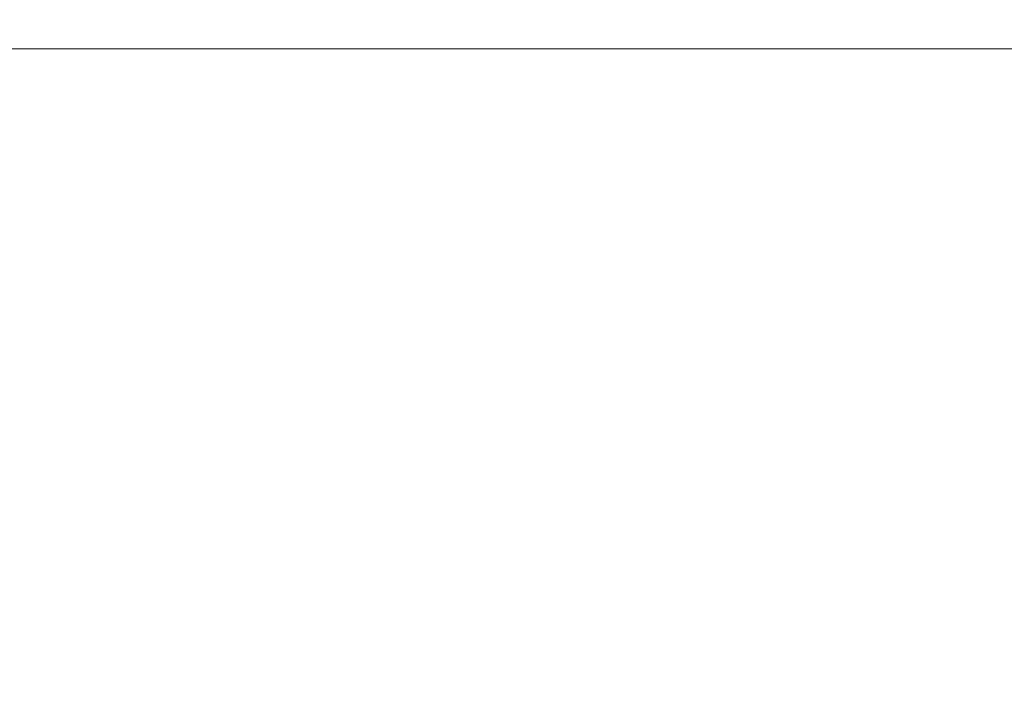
# Model space of a CAD drawing. Header units: millimetres. Extents: x -30280 to 309309, y -17460 to 4378.
# Tile 217 of 256: x 119019 to 119524, y -11069 to -10726. Entities that reach past the tile are written whole.
import ezdxf

# ---------------------------------------------------------------- set-up
doc = ezdxf.new("R2010")
doc.units = ezdxf.units.MM
doc.header["$MEASUREMENT"] = 0
doc.linetypes.add('Wipeout_Contour', pattern=[1000, 0, -1000])
doc.layers.add('P1_PLANTA PRIMERA_3_Nuevo_09_EI_Mobiliari general', color=7, linetype='Continuous')
doc.layers.add('P1_PLANTA PRIMERA_3_Nuevo_09_EI_Mobiliari general_Pluma_Nº__1', color=7, linetype='Continuous', lineweight=5)

msp = doc.modelspace()

# ---------------------------------------------------------------- wipeouts: each hides what was drawn before it
at = {"color": 254, "linetype": 'Wipeout_Contour', "lineweight": 0, "ltscale": 598924.843091}
msp.add_wipeout([(118986.33, -10741.05), (119778.54, -10741.05), (119778.54, -10716.05), (118986.34, -10716.05), (118986.34, -10740.69)], dxfattribs=at).dxf.layer = 'P1_PLANTA PRIMERA_3_Nuevo_09_EI_Mobiliari general'

# ---------------------------------------------------------------- next in the draw order: wipeouts: each hides what was drawn before it
at = {"color": 254, "linetype": 'Wipeout_Contour', "lineweight": 0, "ltscale": 6090697.080901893}
msp.add_wipeout([(118589.21, -11027.93), (118639.45, -11029.67), (118664.15, -11037.59), (118671.28, -11038.48), (118673.74, -11040.66), (118678.62, -11042.22), (118717.21, -11042.22), (118725.82, -11032.66), (118775.15, -11034.37), (118773.16, -11076.05), (119759.21, -11076.05), (119759.21, -10741.05), (118986.33, -10741.05), (118986.25, -10743.62), (119013.34, -10748.45), (119030.93, -10757.92), (119037.3, -10770.87), (119030.75, -10783.81), (119013.03, -10793.29), (118988.88, -10796.76), (118986.67, -10796.44), (118988.93, -10821.77), (118990.46, -10834.95), (118991.78, -10846.32), (118993.02, -10862.86), (118993.7, -10876.22), (118994.02, -10892.72), (118993.45, -10904.99), (118992.69, -10916.95), (118991.25, -10930.13), (118989.6, -10940.41), (118987.79, -10946.91), (118984.05, -10954.75), (118980.95, -10960.48), (118984.97, -11021.58), (118980.37, -11022.05), (118973.54, -11022.12), (118965.89, -11022.05), (118961.25, -11021.9), (118960.55, -11023.72), (118953.72, -11026.76), (118823.44, -11026.76), (118819.75, -11028.38), (118816.11, -11026.76), (118814.88, -11026.76), (118813.27, -11028.96), (118807.69, -11031.58), (118806.17, -11032.58), (118799.08, -11029.85), (118797.83, -11026.76), (118591.88, -11026.76)], dxfattribs=at).dxf.layer = 'P1_PLANTA PRIMERA_3_Nuevo_09_EI_Mobiliari general'

# ---------------------------------------------------------------- next in the draw order: linework, layer by layer
at = {"layer": 'P1_PLANTA PRIMERA_3_Nuevo_09_EI_Mobiliari general_Pluma_Nº__1', "color": 7, "linetype": 'Continuous', "lineweight": 5}
msp.add_line((119759.21, -10741.05), (118986.33, -10741.05), dxfattribs=at)

# ---------------------------------------------------------------- next in the draw order: wipeouts: each hides what was drawn before it
at = {"color": 254, "linetype": 'Wipeout_Contour', "lineweight": 0, "ltscale": 2031430.683434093}
msp.add_wipeout([(118986.18, -10745.8), (118989.24, -10745.36), (119012.98, -10748.78), (119030.31, -10758.11), (119036.59, -10770.87), (119030.14, -10783.62), (119012.68, -10792.96), (118988.89, -10796.38), (118986.63, -10796.05), (118988.88, -10796.76), (119013.03, -10793.29), (119030.75, -10783.81), (119037.3, -10770.87), (119030.93, -10757.92), (119013.34, -10748.45), (118989.24, -10744.98), (118986.19, -10745.42)], dxfattribs=at).dxf.layer = 'P1_PLANTA PRIMERA_3_Nuevo_09_EI_Mobiliari general'

# ---------------------------------------------------------------- next in the draw order: wipeouts: each hides what was drawn before it
at = {"color": 254, "linetype": 'Wipeout_Contour', "lineweight": 0, "ltscale": 478000.960889}
msp.add_wipeout([(119014.08, -10765.17), (119027.5, -10760.12), (119012.32, -10751.94), (119005.32, -10760.45)], dxfattribs=at).dxf.layer = 'P1_PLANTA PRIMERA_3_Nuevo_09_EI_Mobiliari general'
at = {"color": 254, "linetype": 'Wipeout_Contour', "lineweight": 0, "ltscale": 478038.901315}
msp.add_wipeout([(119013.99, -10778.06), (119027.34, -10782.45), (119032.99, -10771.28), (119017.26, -10771.61)], dxfattribs=at).dxf.layer = 'P1_PLANTA PRIMERA_3_Nuevo_09_EI_Mobiliari general'

# ---------------------------------------------------------------- next in the draw order: wipeouts: each hides what was drawn before it
at = {"color": 254, "linetype": 'Wipeout_Contour', "lineweight": 0, "ltscale": 478036.033459}
msp.add_wipeout([(119017.26, -10771.61), (119032.99, -10771.28), (119027.5, -10760.12), (119014.08, -10765.17)], dxfattribs=at).dxf.layer = 'P1_PLANTA PRIMERA_3_Nuevo_09_EI_Mobiliari general'
at = {"color": 254, "linetype": 'Wipeout_Contour', "lineweight": 0, "ltscale": 478008.93332}
msp.add_wipeout([(119005.17, -10782.78), (119012.06, -10790.62), (119027.34, -10782.45), (119013.99, -10778.06)], dxfattribs=at).dxf.layer = 'P1_PLANTA PRIMERA_3_Nuevo_09_EI_Mobiliari general'

# ---------------------------------------------------------------- next in the draw order: wipeouts: each hides what was drawn before it
at = {"color": 254, "linetype": 'Wipeout_Contour', "lineweight": 0, "ltscale": 478022.88607}
msp.add_wipeout([(119012.98, -10748.78), (119012.32, -10751.94), (119027.5, -10760.12), (119030.31, -10758.11)], dxfattribs=at).dxf.layer = 'P1_PLANTA PRIMERA_3_Nuevo_09_EI_Mobiliari general'
at = {"color": 254, "linetype": 'Wipeout_Contour', "lineweight": 0, "ltscale": 478074.663566}
msp.add_wipeout([(119032.99, -10771.28), (119027.34, -10782.45), (119030.14, -10783.62), (119036.59, -10770.87)], dxfattribs=at).dxf.layer = 'P1_PLANTA PRIMERA_3_Nuevo_09_EI_Mobiliari general'

# ---------------------------------------------------------------- next in the draw order: wipeouts: each hides what was drawn before it
at = {"color": 254, "linetype": 'Wipeout_Contour', "lineweight": 0, "ltscale": 478070.693339}
msp.add_wipeout([(119027.5, -10760.12), (119032.99, -10771.28), (119036.59, -10770.87), (119030.31, -10758.11)], dxfattribs=at).dxf.layer = 'P1_PLANTA PRIMERA_3_Nuevo_09_EI_Mobiliari general'
at = {"color": 254, "linetype": 'Wipeout_Contour', "lineweight": 0, "ltscale": 478033.756865}
msp.add_wipeout([(119012.06, -10790.62), (119012.68, -10792.96), (119030.14, -10783.62), (119027.34, -10782.45)], dxfattribs=at).dxf.layer = 'P1_PLANTA PRIMERA_3_Nuevo_09_EI_Mobiliari general'

doc.saveas('drawing.dxf')
